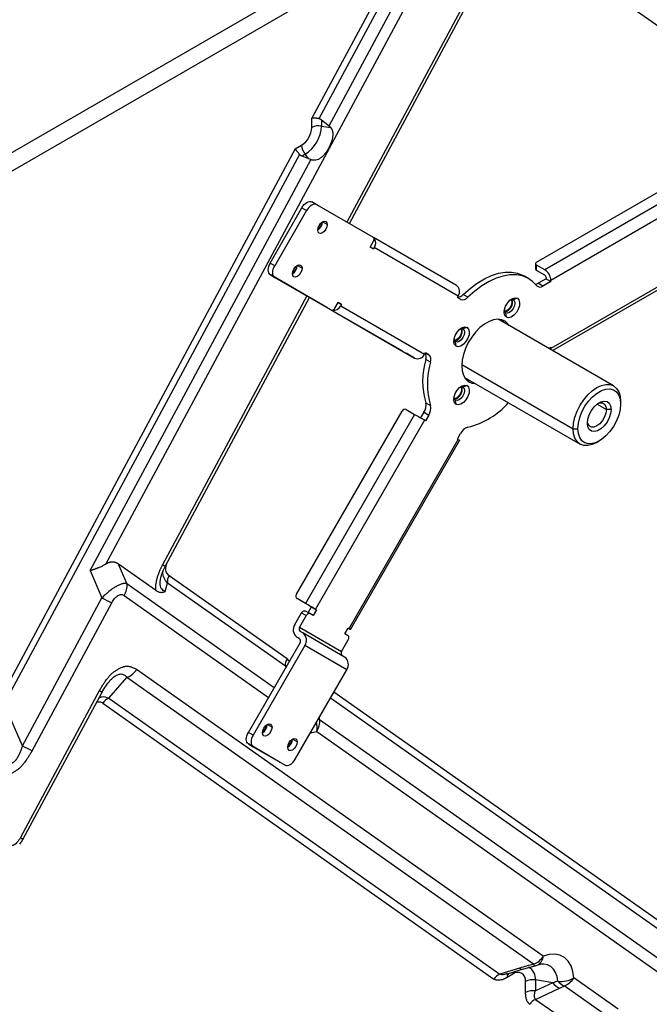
# Model space of a CAD drawing. Header units: millimetres. Extents: x 0 to 1118, y 0 to 864.
# Tile 198 of 256: x 924 to 943, y 670 to 700. Entities that reach past the tile are written whole.
import ezdxf

# ---------------------------------------------------------------- set-up
doc = ezdxf.new("R2010")
doc.units = ezdxf.units.MM

msp = doc.modelspace()

# ---------------------------------------------------------------- linework, layer by layer
at = {"color": 7, "linetype": 'Continuous', "lineweight": 25}
for p, q in [((926.6542, 683.4778), (937.5472, 703.7381)), ((933.3004, 696.5241), (937.2578, 703.8839)), ((910.434, 687.9881), (935.7596, 702.6083)), ((933.9058, 693.6166), (938.4586, 702.0837)), ((935.5746, 701.9459), (910.8063, 687.6474)), ((935.5746, 701.9459), (932.7836, 696.7552)), ((935.7482, 701.8585), (932.9958, 696.7395)), ((932.7836, 696.4765), (932.7836, 696.7552)), ((933.0734, 696.701), (933.3004, 696.5241)), ((933.0734, 696.701), (933.0734, 696.5214)), ((933.0734, 696.5214), (933.3489, 696.4787)), ((939.4822, 692.4639), (946.129, 696.301)), ((946.5179, 696.1582), (939.7297, 692.2394)), ((932.2946, 695.8457), (923.4506, 679.3978)), ((932.2946, 695.8457), (932.4818, 695.9538)), ((939.9065, 691.9332), (946.6947, 695.852)), ((932.4235, 695.6752), (923.6242, 679.3103)), ((926.1813, 683.2839), (932.7596, 695.5182)), ((932.5879, 695.6805), (932.4962, 695.6275)), ((932.699, 695.5423), (932.4962, 695.6275)), ((932.699, 695.5423), (932.5879, 695.6805)), ((948.4624, 694.8311), (939.9065, 689.8919)), ((939.9546, 689.8351), (948.4107, 694.7167)), ((931.5409, 692.4417), (932.4909, 694.0872)), ((932.4909, 694.0872), (932.6324, 694.0055)), ((932.9324, 694.1787), (932.7909, 694.2604)), ((934.6223, 693.2028), (932.9324, 694.1787)), ((932.6324, 694.0055), (931.6824, 692.3601)), ((933.2447, 693.5843), (933.1032, 693.6659)), ((937.0955, 691.7746), (934.6235, 693.2021)), ((934.5223, 692.9142), (934.6223, 693.0874)), ((934.6223, 692.8564), (934.5223, 692.9142)), ((934.6473, 692.8997), (934.6223, 692.8564)), ((937.1473, 691.456), (934.6473, 692.8997)), ((931.6824, 692.3601), (931.5409, 692.4417)), ((932.4947, 692.2853), (932.3532, 692.3669)), ((939.4529, 692.4231), (939.4529, 692.2598)), ((939.4822, 692.219), (939.4822, 692.3823)), ((939.7297, 692.2394), (939.4822, 692.3823)), ((931.5409, 692.0953), (931.6824, 692.0137)), ((933.2308, 691.1194), (931.5409, 692.0953)), ((931.6824, 692.0137), (933.3723, 691.0378)), ((939.2472, 691.9755), (939.1057, 692.0572)), ((939.7297, 692.0761), (939.4822, 692.219)), ((939.765, 692.0149), (939.765, 691.974)), ((939.765, 691.974), (939.5277, 691.837)), ((939.6691, 691.7554), (939.5277, 691.837)), ((939.9065, 691.8924), (939.6691, 691.7554)), ((939.765, 691.974), (939.9065, 691.8924)), ((939.9065, 691.8924), (939.9065, 691.9332)), ((928.4253, 683.4239), (932.7213, 691.4136)), ((937.1223, 691.4127), (937.1473, 691.456)), ((937.2195, 691.3566), (937.1223, 691.4127)), ((937.4368, 691.4229), (937.2954, 691.5045)), ((933.0614, 691.2172), (933.0614, 691.2172)), ((935.4773, 689.8221), (933.0773, 691.208)), ((933.098, 691.1961), (933.3455, 691.0532)), ((933.3723, 691.0378), (933.2308, 691.1194)), ((933.4723, 691.0955), (933.5723, 691.2687)), ((933.5723, 691.2687), (933.6723, 691.211)), ((933.6723, 691.211), (933.5723, 691.2687)), ((933.6723, 691.211), (933.6473, 691.1677)), ((933.6473, 691.1677), (936.1473, 689.724)), ((938.9098, 691.3909), (938.7891, 691.3451)), ((933.3455, 691.0532), (935.8455, 689.6095)), ((938.5848, 690.828), (938.5641, 690.9554)), ((938.3355, 690.7689), (938.3558, 690.7581)), ((941.7782, 688.7824), (938.3558, 690.7581)), ((937.4098, 690.525), (937.2891, 690.4792)), ((937.0848, 689.962), (937.0641, 690.0895)), ((935.8455, 689.6095), (935.598, 689.7524)), ((936.1473, 689.724), (936.1723, 689.7673)), ((936.1723, 689.7673), (936.2695, 689.7111)), ((939.846, 689.8978), (939.9065, 689.9327)), ((939.9047, 689.864), (939.9065, 689.8919)), ((939.9065, 689.9327), (939.9065, 689.8919)), ((936.3207, 689.4898), (936.1793, 689.5714)), ((937.4098, 688.7928), (937.2891, 688.747)), ((937.3559, 689.026), (940.7783, 687.0503)), ((936.1793, 688.277), (936.3207, 688.1953)), ((937.0848, 688.2299), (937.0641, 688.3573)), ((941.9854, 688.3245), (941.9854, 688.2429)), ((932.3273, 682.5762), (935.4773, 688.0322)), ((935.8455, 687.9351), (932.5955, 682.3059)), ((935.598, 688.078), (935.8455, 687.9351)), ((936.0309, 687.8281), (936.1281, 687.9965)), ((936.1281, 687.9965), (936.2695, 687.9149)), ((936.2695, 687.9149), (936.1723, 687.7464)), ((941.7025, 688.0796), (941.5611, 688.0796)), ((936.1473, 687.7609), (932.8973, 682.1317)), ((936.1723, 687.7464), (936.1473, 687.7609)), ((937.1223, 687.1978), (937.2195, 687.3663)), ((940.5711, 687.5081), (940.7126, 687.5081)), ((933.8973, 681.5542), (937.1473, 687.1834)), ((933.937, 681.5313), (937.187, 687.1604)), ((937.1473, 687.1834), (937.1223, 687.1978)), ((941.2784, 687.0999), (941.3491, 687.1407)), ((926.1813, 683.2839), (926.5348, 682.4697)), ((928.1288, 682.6981), (927.028, 683.4745)), ((927.278, 682.8987), (927.028, 683.4745)), ((928.297, 683.1057), (928.3046, 683.1367)), ((928.4207, 682.6578), (928.4856, 682.9122)), ((931.9977, 680.4354), (928.4856, 682.9122)), ((932.047, 680.6515), (928.535, 683.1283)), ((924.1656, 678.0634), (926.5348, 682.4697)), ((924.4549, 677.9177), (926.8242, 682.324)), ((932.5955, 682.3059), (932.348, 682.4488)), ((932.448, 682.3911), (932.348, 682.4488)), ((932.448, 682.3911), (932.6955, 682.2482)), ((932.2808, 681.6793), (932.4808, 682.0257)), ((932.4808, 682.0257), (932.6223, 681.9441)), ((932.7223, 682.0018), (932.5808, 682.0835)), ((932.6809, 682.0257), (932.7808, 682.1989)), ((932.7808, 682.1989), (932.7558, 682.2133)), ((932.7808, 682.1989), (932.9223, 682.1173)), ((932.9223, 682.1173), (932.8223, 681.9441)), ((932.8973, 682.1317), (932.9223, 682.1173)), ((932.6223, 681.9441), (932.4223, 681.5977)), ((932.8223, 681.9441), (932.7223, 682.0018)), ((932.4223, 681.5977), (933.6723, 680.8758)), ((932.5137, 681.4294), (932.443, 681.4702)), ((933.7723, 681.3955), (933.8723, 681.5687)), ((933.8723, 681.5687), (933.8973, 681.5542)), ((932.343, 681.297), (932.4137, 681.2562)), ((932.4148, 681.2556), (932.343, 681.297)), ((933.7637, 680.7076), (932.5137, 681.4294)), ((933.6723, 680.8758), (933.8723, 681.2222)), ((933.8723, 681.3377), (933.7723, 681.3955)), ((930.8965, 678.465), (932.4344, 681.1288)), ((932.5758, 681.0472), (931.0379, 678.3834)), ((933.8258, 680.3253), (932.5758, 681.0472)), ((939.6801, 671.7993), (927.5673, 680.3413)), ((932.2879, 677.6616), (933.8258, 680.3253)), ((926.7298, 679.9525), (926.7541, 679.9828)), ((926.7365, 679.4789), (927.278, 680.1007)), ((939.3908, 671.5586), (927.278, 680.1007)), ((926.4526, 679.6978), (924.1033, 675.3287)), ((924.1902, 675.296), (926.5394, 679.6651)), ((926.7365, 679.4789), (938.3863, 671.2633)), ((924.1656, 678.0634), (923.6242, 679.3103)), ((926.5629, 679.3345), (938.2127, 671.119)), ((933.0168, 678.8516), (944.4117, 670.8159)), ((931.6001, 678.6165), (931.4587, 678.6981)), ((931.0379, 678.3834), (930.8965, 678.465)), ((932.3501, 678.1834), (932.2087, 678.265)), ((932.9346, 678.4914), (944.3295, 670.4557)), ((930.8965, 678.1186), (931.0379, 678.037)), ((931.8465, 677.57), (930.8965, 678.1186)), ((931.0379, 678.037), (931.9879, 677.4884)), ((931.9879, 677.4884), (931.8465, 677.57)), ((939.0579, 671.4128), (939.4405, 671.5166)), ((939.4382, 671.5161), (939.44, 671.5164)), ((938.9724, 671.4451), (938.3863, 671.2633)), ((938.6111, 671.2816), (938.5866, 671.2727)), ((938.5885, 671.2672), (939.0563, 671.4123)), ((938.7751, 671.2651), (938.6067, 671.1679)), ((939.1556, 670.7182), (939.1556, 671.0453)), ((939.969, 671.0092), (939.4454, 671.0901)), ((939.4454, 671.0901), (939.4454, 670.7631)), ((939.969, 671.0092), (939.4454, 670.7631)), ((941.6275, 669.9813), (940.3052, 670.9138)), ((941.9169, 670.2219), (940.5945, 671.1544)), ((939.4542, 670.5103), (940.1626, 670.8432)), ((939.4542, 670.5103), (939.9919, 670.1311))]:
    msp.add_line(p, q, dxfattribs=at)
at = {"color": 8, "linetype": 'Continuous', "lineweight": 25}
for p, q in [((939.0238, 702.375), (947.2763, 696.5552)), ((938.3718, 702.1164), (933.8262, 693.6626)), ((932.6417, 691.4596), (928.3384, 683.4566)), ((933.098, 691.1961), (933.098, 691.1961)), ((936.2695, 689.7111), (936.1723, 689.7673)), ((937.2556, 689.4221), (940.5711, 687.5081)), ((941.2842, 688.2395), (941.5611, 688.0796)), ((927.278, 682.8987), (931.6686, 679.8024)), ((927.1957, 682.5385), (931.497, 679.5052)), ((931.9977, 680.4354), (932.0078, 680.39)), ((931.9977, 680.4354), (932.0186, 680.4086)), ((944.2332, 671.8068), (933.342, 679.4874)), ((944.2826, 672.023), (933.445, 679.6657)), ((933.0168, 678.8516), (933.0159, 678.9225))]:
    msp.add_line(p, q, dxfattribs=at)
at = {"color": 7, "linetype": 'Continuous', "lineweight": 25, "flags": 128}
for points in [[(932.4909, 694.0872), (932.5231, 694.1362), (932.5598, 694.18), (932.5996, 694.2169), (932.6409, 694.2455), (932.6823, 694.2647), (932.7221, 694.2737), (932.7588, 694.2723), (932.7909, 694.2604)], [(932.9324, 694.1787), (932.9002, 694.1906), (932.8635, 694.1921), (932.8237, 694.1831), (932.7824, 694.1639), (932.741, 694.1353), (932.7012, 694.0984), (932.6645, 694.0546), (932.6324, 694.0055)], [(932.9618, 693.421), (932.9726, 693.4897), (933.0032, 693.5604), (933.0491, 693.6223), (933.1032, 693.666), (933.1573, 693.6848), (933.2032, 693.6759), (933.2339, 693.6406), (933.2447, 693.5843)], [(933.2447, 693.5843), (933.2339, 693.5156), (933.2032, 693.4449), (933.1573, 693.383), (933.1032, 693.3394), (933.0491, 693.3205), (933.0032, 693.3295), (932.9726, 693.3647), (932.9618, 693.421)], [(934.6223, 693.0874), (934.6311, 693.1048), (934.6376, 693.1227), (934.6416, 693.1403), (934.643, 693.1571), (934.6416, 693.1722), (934.6376, 693.1852), (934.6311, 693.1955), (934.6223, 693.2028)], [(931.5409, 692.4417), (931.5146, 692.3894), (931.495, 692.3357), (931.4829, 692.2828), (931.4788, 692.2326), (931.4829, 692.1872), (931.495, 692.1482), (931.5146, 692.1172), (931.5409, 692.0953)], [(931.6824, 692.0137), (931.656, 692.0355), (931.6364, 692.0666), (931.6243, 692.1056), (931.6202, 692.151), (931.6243, 692.2011), (931.6364, 692.2541), (931.656, 692.3077), (931.6824, 692.3601)], [(932.2118, 692.122), (932.2226, 692.1907), (932.2532, 692.2614), (932.2991, 692.3233), (932.3532, 692.3669), (932.4073, 692.3857), (932.4532, 692.3768), (932.4839, 692.3415), (932.4947, 692.2853)], [(932.4947, 692.2853), (932.4839, 692.2166), (932.4532, 692.1459), (932.4073, 692.084), (932.3532, 692.0403), (932.2991, 692.0215), (932.2532, 692.0304), (932.2226, 692.0657), (932.2118, 692.122)], [(937.2954, 691.5045), (937.5014, 691.6873), (937.7125, 691.8439), (937.9258, 691.9722), (938.138, 692.0701), (938.3461, 692.1364), (938.5471, 692.1699), (938.7381, 692.1703), (938.9161, 692.1375), (939.0788, 692.0721), (939.1057, 692.0572)], [(939.49, 691.7657), (939.365, 691.8932), (939.2202, 691.9904), (939.0576, 692.0559), (938.8795, 692.0887), (938.6886, 692.0883), (938.4876, 692.0547), (938.2794, 691.9885), (938.0672, 691.8905), (937.854, 691.7623), (937.6428, 691.6057), (937.4368, 691.4229)], [(938.5848, 690.828), (938.539, 690.8771), (938.5183, 690.9541), (938.5253, 691.05), (938.559, 691.153), (938.6155, 691.2507), (938.6878, 691.3314), (938.7673, 691.3854), (938.8444, 691.406), (938.9098, 691.3909)], [(933.098, 691.1961), (933.0852, 691.2035), (933.0748, 691.2095), (933.0671, 691.2139), (933.0626, 691.2165), (933.0614, 691.2172), (933.0635, 691.216), (933.0689, 691.2129), (933.0773, 691.208)], [(938.721, 691.3523), (938.7365, 691.329), (938.7473, 691.2727), (938.7365, 691.204), (938.7058, 691.1333), (938.66, 691.0714), (938.6058, 691.0278), (938.5517, 691.009), (938.5238, 691.0107)], [(938.7891, 691.3451), (938.8235, 691.3054), (938.8357, 691.2421), (938.8235, 691.1648), (938.7891, 691.0853), (938.7374, 691.0157), (938.6766, 690.9665), (938.6157, 690.9454), (938.5641, 690.9554)], [(938.9098, 691.3909), (938.9555, 691.3418), (938.9762, 691.2647), (938.9692, 691.1689), (938.9355, 691.0659), (938.8791, 690.9682), (938.8067, 690.8874), (938.7272, 690.8335), (938.6501, 690.8129), (938.5848, 690.828)], [(938.7086, 691.3487), (938.7374, 691.3551), (938.7891, 691.3451)], [(933.3723, 691.0378), (933.383, 691.0338), (933.3952, 691.0333), (933.4085, 691.0363), (933.4223, 691.0427), (933.4361, 691.0523), (933.4493, 691.0646), (933.4616, 691.0792), (933.4723, 691.0955)], [(938.5641, 690.9554), (938.5296, 690.9951), (938.5207, 691.0233)], [(937.0848, 689.962), (937.039, 690.0111), (937.0183, 690.0882), (937.0253, 690.184), (937.059, 690.287), (937.1155, 690.3848), (937.1878, 690.4655), (937.2673, 690.5194), (937.3444, 690.5401), (937.4098, 690.525)], [(938.6573, 690.584), (938.6285, 690.6262), (938.546, 690.7048), (938.4447, 690.7529), (938.3282, 690.7689), (938.2005, 690.7523), (938.0658, 690.7037), (937.9288, 690.6246), (937.7941, 690.5177), (937.6663, 690.3868), (937.5498, 690.2363), (937.4486, 690.0713), (937.366, 689.8973), (937.3049, 689.7204), (937.2674, 689.5466), (937.2548, 689.3818)], [(938.5159, 690.6657), (938.4871, 690.7078), (938.4467, 690.7523)], [(937.221, 690.4864), (937.2365, 690.4631), (937.2473, 690.4068), (937.2365, 690.3381), (937.2058, 690.2674), (937.16, 690.2055), (937.1058, 690.1618), (937.0517, 690.143), (937.0238, 690.1448)], [(937.2891, 690.4792), (937.3235, 690.4395), (937.3357, 690.3762), (937.3235, 690.2989), (937.2891, 690.2194), (937.2374, 690.1497), (937.1766, 690.1006), (937.1157, 690.0794), (937.0641, 690.0895)], [(937.4098, 690.525), (937.4555, 690.4759), (937.4762, 690.3988), (937.4692, 690.303), (937.4355, 690.2), (937.3791, 690.1022), (937.3067, 690.0215), (937.2272, 689.9676), (937.1501, 689.9469), (937.0848, 689.962)], [(937.2086, 690.4828), (937.2374, 690.4892), (937.2891, 690.4792)], [(937.0641, 690.0895), (937.0296, 690.1292), (937.0207, 690.1573)], [(935.4773, 689.8221), (935.4884, 689.8157), (935.5018, 689.8079), (935.517, 689.7992), (935.5334, 689.7897), (935.5503, 689.7799), (935.5671, 689.7702), (935.5832, 689.7609), (935.598, 689.7524)], [(937.2548, 689.3818), (937.2674, 689.2315), (937.3049, 689.101), (937.366, 688.9946), (937.4486, 688.916), (937.5498, 688.8679), (937.6574, 688.8519)], [(937.0848, 688.2299), (937.039, 688.279), (937.0183, 688.3561), (937.0253, 688.4519), (937.059, 688.5549), (937.1155, 688.6527), (937.1878, 688.7334), (937.2673, 688.7873), (937.3444, 688.8079), (937.4098, 688.7928)], [(937.4098, 688.7928), (937.4555, 688.7438), (937.4762, 688.6667), (937.4692, 688.5708), (937.4355, 688.4678), (937.3791, 688.3701), (937.3067, 688.2894), (937.2272, 688.2354), (937.1501, 688.2148), (937.0848, 688.2299)], [(937.3559, 689.026), (937.3558, 689.026), (937.3364, 689.0382)], [(937.4064, 688.9502), (937.4084, 688.9496), (937.516, 688.9336)], [(940.5711, 687.5081), (940.5847, 687.6753), (940.625, 687.8517), (940.6903, 688.0306), (940.7782, 688.2051), (940.8854, 688.3685), (941.0076, 688.5145), (941.1403, 688.6375), (941.2782, 688.7329), (941.4162, 688.7968), (941.5488, 688.8269), (941.6711, 688.822), (941.7782, 688.7824), (941.8662, 688.7094), (941.9315, 688.6059), (941.9718, 688.476), (941.9854, 688.3245)], [(937.221, 688.7543), (937.2365, 688.7309), (937.2473, 688.6746), (937.2365, 688.6059), (937.2058, 688.5353), (937.16, 688.4734), (937.1058, 688.4297), (937.0517, 688.4109), (937.0238, 688.4126)], [(937.2891, 688.747), (937.3235, 688.7073), (937.3357, 688.644), (937.3235, 688.5667), (937.2891, 688.4872), (937.2374, 688.4176), (937.1766, 688.3685), (937.1157, 688.3473), (937.0641, 688.3573)], [(937.2086, 688.7506), (937.2374, 688.7571), (937.2891, 688.747)], [(940.7126, 687.5081), (940.7265, 687.669), (940.7676, 687.8388), (940.8341, 688.0103), (940.9231, 688.1758), (941.0308, 688.3283), (941.1523, 688.4609), (941.2824, 688.568), (941.4155, 688.6448), (941.5456, 688.688), (941.6672, 688.6956), (941.7748, 688.6675), (941.8638, 688.6047), (941.9303, 688.51), (941.9714, 688.3877), (941.9854, 688.2429)], [(937.0641, 688.3573), (937.0296, 688.397), (937.0207, 688.4252)], [(941.9854, 688.2429), (941.9714, 688.0821), (941.9303, 687.9122), (941.8638, 687.7408), (941.7748, 687.5752), (941.6672, 687.4228), (941.5456, 687.2901), (941.4155, 687.1831), (941.2824, 687.1063), (941.1523, 687.0631), (941.0308, 687.0554), (940.9231, 687.0836), (940.8341, 687.1463), (940.7676, 687.241), (940.7265, 687.3634), (940.7126, 687.5081)], [(940.9954, 687.6714), (941.0097, 687.7947), (941.0515, 687.9245), (941.1174, 688.0504), (941.2021, 688.1621), (941.2986, 688.2506), (941.3993, 688.3087), (941.4958, 688.3317), (941.5805, 688.3177), (941.6464, 688.2679), (941.6882, 688.1864), (941.7025, 688.0796)], [(941.3116, 688.2599), (941.3656, 688.2774), (941.4445, 688.2765), (941.5071, 688.2404), (941.5472, 688.1726), (941.5611, 688.0796)], [(935.8455, 687.9351), (935.8824, 687.9138), (935.9227, 687.8906), (935.9648, 687.8662), (936.0071, 687.8418), (936.048, 687.8182), (936.086, 687.7963), (936.1195, 687.7769), (936.1473, 687.7609)], [(941.7025, 688.0796), (941.6882, 687.9563), (941.6464, 687.8265), (941.5805, 687.7006), (941.4958, 687.5889), (941.3993, 687.5004), (941.2986, 687.4424), (941.2021, 687.4194), (941.1174, 687.4333), (941.0515, 687.4831), (941.0097, 687.5647), (940.9954, 687.6714)], [(941.5611, 688.0796), (941.5472, 687.9707), (941.5071, 687.8565), (941.4445, 687.7481), (941.3656, 687.6562), (941.2782, 687.5897), (941.1908, 687.5552), (941.112, 687.5561), (941.0494, 687.5923), (941.0092, 687.6601), (940.9974, 687.7157)], [(941.2784, 687.0999), (941.2782, 687.0998), (941.1403, 687.0358), (941.0076, 687.0057), (940.8854, 687.0106), (940.7782, 687.0503), (940.6903, 687.1233), (940.625, 687.2267), (940.5847, 687.3567), (940.5711, 687.5081)], [(937.1473, 687.1834), (937.1683, 687.1713), (937.1816, 687.1635), (937.1869, 687.1605), (937.187, 687.1604)], [(932.4808, 682.0257), (932.4916, 682.0421), (932.5038, 682.0567), (932.5171, 682.069), (932.5308, 682.0785), (932.5446, 682.0849), (932.5579, 682.0879), (932.5701, 682.0874), (932.5808, 682.0835)], [(932.8973, 682.1317), (932.8695, 682.1477), (932.836, 682.1671), (932.798, 682.189), (932.7571, 682.2126), (932.7148, 682.2371), (932.6727, 682.2614), (932.6324, 682.2846), (932.5955, 682.3059)], [(932.6955, 682.2482), (932.7029, 682.2439), (932.7109, 682.2393), (932.7193, 682.2344), (932.7278, 682.2295), (932.736, 682.2248), (932.7436, 682.2204), (932.7503, 682.2166), (932.7558, 682.2133)], [(932.7223, 682.0018), (932.7116, 682.0058), (932.6993, 682.0063), (932.6861, 682.0033), (932.6723, 681.9969), (932.6585, 681.9873), (932.6452, 681.975), (932.633, 681.9604), (932.6223, 681.9441)], [(933.8723, 681.5686), (933.8776, 681.5656), (933.9036, 681.5505), (933.9226, 681.5396), (933.9339, 681.5331), (933.9369, 681.5313), (933.9316, 681.5344), (933.9183, 681.5421), (933.8973, 681.5542)], [(933.8723, 681.2222), (933.8811, 681.2397), (933.8876, 681.2576), (933.8916, 681.2752), (933.893, 681.2919), (933.8916, 681.3071), (933.8876, 681.3201), (933.8811, 681.3304), (933.8723, 681.3377)], [(926.5348, 679.6717), (926.539, 679.667), (926.539, 679.6647), (926.5347, 679.6646), (926.5262, 679.6668), (926.5136, 679.6713), (926.497, 679.678), (926.4766, 679.6869), (926.4526, 679.6978)], [(931.3173, 678.4532), (931.328, 678.5219), (931.3587, 678.5926), (931.4046, 678.6545), (931.4587, 678.6982), (931.5128, 678.717), (931.5587, 678.708), (931.5893, 678.6728), (931.6001, 678.6165)], [(931.6001, 678.6165), (931.5893, 678.5478), (931.5587, 678.4771), (931.5128, 678.4152), (931.4587, 678.3715), (931.4046, 678.3527), (931.3587, 678.3616), (931.328, 678.3969), (931.3173, 678.4532)], [(930.8965, 678.1186), (930.8701, 678.1405), (930.8505, 678.1715), (930.8384, 678.2105), (930.8343, 678.256), (930.8384, 678.3061), (930.8505, 678.359), (930.8701, 678.4127), (930.8965, 678.465)], [(931.0379, 678.3834), (931.0115, 678.3311), (930.9919, 678.2774), (930.9798, 678.2245), (930.9758, 678.1743), (930.9798, 678.1289), (930.9919, 678.0899), (931.0115, 678.0589), (931.0379, 678.037)], [(932.0673, 678.0201), (932.078, 678.0888), (932.1087, 678.1595), (932.1546, 678.2214), (932.2087, 678.265), (932.2628, 678.2839), (932.3087, 678.2749), (932.3393, 678.2397), (932.3501, 678.1834)], [(932.3501, 678.1834), (932.3393, 678.1147), (932.3087, 678.044), (932.2628, 677.9821), (932.2087, 677.9384), (932.1546, 677.9196), (932.1087, 677.9285), (932.078, 677.9638), (932.0673, 678.0201)], [(931.9879, 677.4884), (932.02, 677.4765), (932.0567, 677.475), (932.0965, 677.484), (932.1379, 677.5032), (932.1793, 677.5318), (932.2191, 677.5687), (932.2558, 677.6125), (932.2879, 677.6616)], [(940.5945, 671.1544), (940.566, 671.3474), (940.508, 671.5152), (940.4223, 671.6532), (940.3111, 671.7578), (940.1774, 671.826), (940.0248, 671.856), (939.8576, 671.847), (939.6801, 671.7993)]]:
    msp.add_lwpolyline(points, dxfattribs=at)
at = {"color": 8, "linetype": 'Continuous', "lineweight": 25, "flags": 128}
for points in [[(933.0168, 678.8516), (932.9996, 678.8708), (932.991, 678.8794)], [(932.749, 678.4602), (932.788, 678.4629), (932.9346, 678.4914)], [(939.3908, 671.5586), (939.3997, 671.5454), (939.4082, 671.5346), (939.4163, 671.5262), (939.424, 671.5203), (939.4311, 671.5169), (939.4376, 671.516), (939.4382, 671.5161)], [(940.1124, 671.0542), (940.0917, 671.1942), (940.0496, 671.3159), (939.9874, 671.4161), (939.9067, 671.4919), (939.8098, 671.5414), (939.6991, 671.5631), (939.598, 671.5596)]]:
    msp.add_lwpolyline(points, dxfattribs=at)
at = {"color": 7, "linetype": 'Continuous', "lineweight": 25}
for centre, radius, start, end in [((932.1284, 696.5064), 0.6559, 302.60548, 357.39452), ((932.0193, 696.5693), 1.0552, 302.60548, 357.39452), ((932.9952, 696.0675), 0.4605, 80.2289, 117.35717), ((932.9418, 695.975), 0.4605, 182.63929, 219.77207), ((932.7962, 693.6799), 0.3074, 302.60548, 357.39452), ((934.4462, 693.0352), 0.2424, 326.0279, 37.43572), ((932.0462, 692.3809), 0.3074, 302.60548, 357.39452), ((939.4977, 692.4231), 0.0437, 110.78342, 249.21658), ((939.503, 692.2648), 0.0503, 185.6948, 245.62534), ((939.5227, 691.9158), 0.3842, 2.60548, 57.39452), ((939.6883, 692.0114), 0.0768, 2.60548, 57.39452), ((936.9588, 691.5889), 0.2306, 324.81491, 53.64876), ((939.4193, 692.0168), 0.2099, 279.08899, 301.08447), ((939.5853, 691.8599), 0.134, 224.66879, 308.73244), ((937.1139, 691.6681), 0.2443, 273.52856, 317.97723), ((937.2821, 691.5406), 0.1944, 251.21949, 322.72698), ((933.4253, 691.2817), 0.2495, 263.70253, 332.81222), ((938.48, 691.2637), 0.2833, 281.07695, 18.92842), ((936.98, 690.3978), 0.2833, 281.07695, 18.92842), ((935.938, 689.8208), 0.2306, 246.35693, 335.1837), ((935.9468, 689.6468), 0.2444, 342.02312, 26.46429), ((936.1414, 689.5649), 0.1944, 337.27409, 48.76943), ((938.415, 688.9242), 2.3275, 163.85411, 196.14589), ((938.5564, 688.8425), 2.3275, 163.85411, 196.14589), ((936.98, 688.6657), 0.2833, 281.07695, 18.92842), ((935.825, 688.1967), 0.3632, 326.55183, 12.75956), ((935.9664, 688.1151), 0.3632, 326.55183, 12.75956), ((936.8363, 689.8999), 2.4246, 284.33818, 318.17178), ((935.561, 687.9935), 0.0922, 66.35693, 155.1837), ((937.5444, 687.2039), 0.3632, 107.23648, 153.4497), ((928.8107, 682.9516), 0.3275, 147.3575, 186.92259), ((926.7361, 682.8329), 0.5458, 327.3575, 6.92259), ((929.6945, 688.3842), 6.7056, 241.88787, 244.65614), ((932.4027, 682.5231), 0.0922, 144.81491, 233.64876), ((932.507, 681.5199), 0.2767, 144.81491, 233.64876), ((932.4976, 681.5445), 0.0922, 144.81491, 233.64876), ((932.359, 681.1819), 0.0922, 324.81491, 53.64876), ((932.3497, 681.2066), 0.2767, 324.81491, 53.64876), ((933.7476, 680.8227), 0.0922, 144.81491, 233.64876), ((932.3228, 680.4749), 0.3275, 147.3575, 186.92259), ((933.5997, 680.4847), 0.2767, 324.81491, 53.64876), ((927.0748, 680.6392), 0.5756, 290.66869, 328.83193), ((926.8584, 679.1557), 0.3454, 110.66869, 148.83193), ((932.475, 678.7858), 0.5458, 327.3575, 6.92259), ((931.1516, 678.7121), 0.3074, 302.60548, 357.39452), ((931.9016, 678.279), 0.3074, 302.60548, 357.39452), ((927.3253, 683.978), 6.7056, 241.88787, 244.65614), ((939.1876, 672.0972), 0.5756, 290.66869, 328.83193), ((939.3266, 672.0034), 0.5, 283.11374, 290.25582), ((938.5082, 670.9402), 0.3454, 110.66869, 148.83193), ((938.9236, 671.083), 0.235, 350.78596, 129.20329), ((939.3672, 670.6363), 0.4605, 80.2289, 117.35719), ((940.4047, 671.3216), 0.5362, 215.6463, 243.15973), ((940.2122, 671.7836), 0.7362, 262.20966, 301.28568), ((940.5037, 671.3891), 0.5151, 220.55383, 247.32589), ((940.102, 671.4523), 0.5756, 290.66889, 328.83186), ((939.3672, 670.3092), 0.4605, 80.2289, 117.35717), ((939.5761, 670.1872), 0.3454, 110.66869, 148.83193)]:
    msp.add_arc(centre, radius, start, end, dxfattribs=at)
at = {"color": 8, "linetype": 'Continuous', "lineweight": 25}
for centre, radius, start, end in [((932.8166, 693.6681), 0.2693, 302.92059, 357.37534), ((932.0666, 692.369), 0.2693, 302.92059, 357.37534), ((928.4483, 683.6168), 0.1942, 235.55398, 263.18529), ((931.172, 678.7002), 0.2693, 302.92059, 357.37534), ((932.293, 678.6058), 0.6517, 349.89272, 14.13872), ((931.922, 678.2671), 0.2693, 302.92059, 357.37534), ((924.2132, 675.4889), 0.1942, 235.55398, 263.18529), ((939.3749, 671.8132), 0.3055, 294.10098, 357.38974), ((939.0683, 671.1361), 0.3799, 353.05939, 62.45647), ((938.7799, 671.1774), 0.1734, 142.00378, 183.16048), ((938.9944, 671.2683), 0.2194, 164.31663, 180.84133), ((939.0427, 671.5018), 0.0903, 218.89916, 279.66884)]:
    msp.add_arc(centre, radius, start, end, dxfattribs=at)
at = {"color": 7, "linetype": 'Continuous', "lineweight": 25}
for points, knots in [([(932.9958, 696.7395), (932.9906, 696.7406), (932.9802, 696.7428), (932.9644, 696.7459), (932.9482, 696.7487), (932.9318, 696.7513), (932.915, 696.7535), (932.8981, 696.7554), (932.8782, 696.7571), (932.8549, 696.7584), (932.8309, 696.7586), (932.8064, 696.7578), (932.792, 696.7562), (932.7836, 696.7552)], [0, 0, 0, 0, 0.0639928, 0.1301588, 0.1985078, 0.2690485, 0.341789, 0.4167366, 0.4938979, 0.6129197, 0.7458056, 0.8518079, 1, 1, 1, 1]), ([(933.0734, 696.701), (933.0692, 696.7042), (933.0608, 696.7104), (933.0479, 696.7186), (933.0349, 696.7257), (933.0219, 696.7315), (933.0089, 696.7362), (933.0001, 696.7384), (932.9958, 696.7395)], [0, 0, 0, 0, 0.1823073, 0.3575758, 0.5263431, 0.6892116, 0.8468511, 1, 1, 1, 1]), ([(933.3004, 696.5241), (933.3047, 696.5206), (933.3134, 696.5137), (933.3257, 696.5026), (933.3377, 696.491), (933.3451, 696.4829), (933.3489, 696.4787)], [0, 0, 0, 0, 0.2451903, 0.4932831, 0.7447389, 1, 1, 1, 1]), ([(933.3018, 695.8837), (933.3062, 695.8921), (933.315, 695.9085), (933.3271, 695.933), (933.3382, 695.9565), (933.3482, 695.979), (933.3574, 696.0006), (933.3656, 696.0211), (933.3731, 696.0407), (933.3797, 696.0591), (933.3888, 696.0862), (933.3991, 696.1208), (933.4123, 696.1762), (933.4217, 696.2408), (933.4212, 696.3025), (933.4143, 696.3477), (933.4063, 696.3786), (933.3956, 696.4073), (933.3824, 696.4334), (933.3671, 696.4573), (933.3549, 696.4716), (933.3489, 696.4787)], [0, 0, 0, 0, 0.0429716, 0.08411172, 0.12341923, 0.16089328, 0.19653329, 0.23033897, 0.26231033, 0.29244771, 0.3207518, 0.39446188, 0.46084764, 0.58892629, 0.70624154, 0.76117979, 0.81362932, 0.86353432, 0.91100821, 0.9558431, 1, 1, 1, 1]), ([(932.2946, 695.8457), (932.2966, 695.8418), (932.3003, 695.8344), (932.3064, 695.8237), (932.312, 695.8144), (932.3201, 695.8014), (932.3313, 695.7846), (932.3475, 695.7624), (932.3651, 695.7401), (932.3843, 695.7174), (932.4036, 695.6958), (932.417, 695.6819), (932.4235, 695.6752)], [0, 0, 0, 0, 0.0793334, 0.1483562, 0.2070675, 0.2554668, 0.3887389, 0.507932, 0.6413352, 0.7677797, 0.8873151, 1, 1, 1, 1]), ([(933.3018, 695.8837), (933.2974, 695.8756), (933.2886, 695.8594), (933.2749, 695.8357), (933.2608, 695.8123), (933.2463, 695.7895), (933.2315, 695.7671), (933.2162, 695.7451), (933.2005, 695.7237), (933.1698, 695.6838), (933.1228, 695.6299), (933.0549, 695.5704), (932.9834, 695.5271), (932.9226, 695.5068), (932.8771, 695.5005), (932.8475, 695.4998), (932.818, 695.5025), (932.7885, 695.5083), (932.7693, 695.5149), (932.7596, 695.5182)], [0, 0, 0, 0, 0.0376598, 0.0750134, 0.1120989, 0.1489554, 0.1856226, 0.2221408, 0.258551, 0.2948943, 0.4297631, 0.5551762, 0.6760469, 0.7889538, 0.8318149, 0.8739349, 0.9157254, 0.9576076, 1, 1, 1, 1]), ([(932.4235, 695.6752), (932.4267, 695.6721), (932.4332, 695.6657), (932.4441, 695.657), (932.4557, 695.6487), (932.4684, 695.641), (932.4819, 695.6338), (932.4914, 695.6296), (932.4962, 695.6275)], [0, 0, 0, 0, 0.1541955, 0.3127213, 0.4761048, 0.6448277, 0.8193276, 1, 1, 1, 1]), ([(927.028, 683.4745), (927.0227, 683.478), (927.0124, 683.4851), (926.9964, 683.4946), (926.9802, 683.5031), (926.9639, 683.5106), (926.9474, 683.517), (926.9308, 683.5225), (926.9141, 683.5269), (926.8973, 683.5304), (926.8804, 683.5328), (926.8634, 683.5343), (926.8417, 683.535), (926.815, 683.5337), (926.7831, 683.5289), (926.7509, 683.5209), (926.7187, 683.5098), (926.6864, 683.4958), (926.6648, 683.4838), (926.6541, 683.4778)], [0, 0, 0, 0, 0.05378988, 0.10652515, 0.15823144, 0.2089359, 0.25866735, 0.30745633, 0.35533516, 0.40233808, 0.44850123, 0.49386279, 0.538463, 0.61886394, 0.69746168, 0.77455278, 0.85045149, 0.92548701, 1, 1, 1, 1]), ([(926.1813, 683.2839), (926.1911, 683.2871), (926.2104, 683.2933), (926.2386, 683.3025), (926.2655, 683.3114), (926.2913, 683.3202), (926.3158, 683.3286), (926.339, 683.3368), (926.361, 683.3448), (926.3818, 683.3525), (926.4014, 683.3599), (926.4197, 683.367), (926.4502, 683.379), (926.4909, 683.3959), (926.5398, 683.4178), (926.5829, 683.4388), (926.6207, 683.4586), (926.6434, 683.4716), (926.6542, 683.4778)], [0, 0, 0, 0, 0.05630825, 0.11055058, 0.16272702, 0.21283758, 0.26088229, 0.30686119, 0.35077432, 0.39262173, 0.43240349, 0.47011966, 0.50577035, 0.62163693, 0.72898874, 0.82782955, 0.91816438, 1, 1, 1, 1]), ([(928.3384, 683.4566), (928.3329, 683.4462), (928.3219, 683.4255), (928.306, 683.3944), (928.2908, 683.3636), (928.2763, 683.333), (928.2624, 683.3026), (928.2492, 683.2725), (928.2259, 683.2167), (928.197, 683.1393), (928.1672, 683.041), (928.1453, 682.9481), (928.1336, 682.8728), (928.1284, 682.8149), (928.1267, 682.774), (928.1267, 682.735), (928.1281, 682.7103), (928.1288, 682.6981)], [0, 0, 0, 0, 0.0412005, 0.0819208, 0.12215, 0.1618819, 0.201115, 0.2398516, 0.2780925, 0.4154036, 0.5356494, 0.6544378, 0.7750102, 0.8335182, 0.8905422, 0.9460444, 1, 1, 1, 1]), ([(928.2962, 683.1109), (928.3117, 683.161), (928.3437, 683.2644), (928.3974, 683.3695), (928.4252, 683.4238)], [0, 0, 0, 0, 0.4836844, 1, 1, 1, 1]), ([(927.278, 682.8987), (927.2736, 682.8993), (927.265, 682.9006), (927.2515, 682.9016), (927.2379, 682.9018), (927.2241, 682.9014), (927.2103, 682.9003), (927.1965, 682.8986), (927.1828, 682.8964), (927.1692, 682.8937), (927.1557, 682.8905), (927.1424, 682.887), (927.1053, 682.8762), (927.0415, 682.8518), (926.9464, 682.8012), (926.8458, 682.7375), (926.7653, 682.6773), (926.7055, 682.6288), (926.6676, 682.5967), (926.6259, 682.5593), (926.5809, 682.5167), (926.5506, 682.4858), (926.5348, 682.4697)], [0, 0, 0, 0, 0.0272969, 0.0538903, 0.0797625, 0.1049002, 0.1292936, 0.1529324, 0.1757945, 0.1978603, 0.2191164, 0.2395544, 0.2591694, 0.3872911, 0.5066164, 0.6244961, 0.7509308, 0.7906138, 0.8355479, 0.8855732, 0.9404588, 1, 1, 1, 1]), ([(928.1288, 682.6981), (928.1332, 682.6951), (928.142, 682.689), (928.155, 682.6808), (928.1678, 682.6734), (928.1804, 682.6667), (928.1927, 682.6607), (928.2133, 682.6517), (928.2419, 682.6419), (928.278, 682.6349), (928.3137, 682.6333), (928.349, 682.6367), (928.3849, 682.6445), (928.4084, 682.6532), (928.4207, 682.6578)], [0, 0, 0, 0, 0.0393843, 0.0784916, 0.1173119, 0.1558396, 0.1940737, 0.2320165, 0.3495339, 0.4687458, 0.5931852, 0.7213982, 0.8534223, 1, 1, 1, 1]), ([(926.8242, 682.324), (926.8496, 682.3714), (926.8785, 682.4157), (926.9415, 682.4906), (926.9756, 682.521), (927.0442, 682.5606), (927.0784, 682.5696), (927.1414, 682.5674), (927.1703, 682.5565), (927.1957, 682.5385)], [0, 0, 0, 0, 0.25, 0.25, 0.5, 0.5, 0.75, 0.75, 1, 1, 1, 1]), ([(926.4526, 679.6978), (926.4617, 679.7133), (926.4799, 679.7441), (926.5074, 679.7893), (926.5348, 679.8334), (926.5622, 679.8761), (926.5895, 679.9177), (926.6311, 679.9793), (926.6843, 680.0544), (926.7401, 680.1253), (926.7817, 680.1716), (926.8217, 680.2118), (926.8641, 680.2473), (926.9095, 680.2799), (926.947, 680.3047), (926.9869, 680.3292), (927.0415, 680.3603), (927.1065, 680.3934), (927.1681, 680.4182), (927.2117, 680.4302), (927.2515, 680.4373), (927.3007, 680.4377), (927.3489, 680.4291), (927.39, 680.4187), (927.4284, 680.4067), (927.4722, 680.39), (927.5205, 680.3678), (927.5516, 680.3502), (927.5673, 680.3413)], [0, 0, 0, 0, 0.0296609, 0.0587223, 0.0871947, 0.1150889, 0.1424169, 0.1691911, 0.2380751, 0.2949865, 0.3202987, 0.34456, 0.3941703, 0.4210068, 0.4507859, 0.4818028, 0.5136933, 0.5778317, 0.6331031, 0.6582605, 0.6825869, 0.7311844, 0.785345, 0.8164151, 0.8488634, 0.8982758, 0.9486275, 1, 1, 1, 1]), ([(926.5352, 679.6572), (926.5705, 679.7213), (926.6288, 679.8273), (926.7015, 679.9167), (926.7303, 679.9521)], [0, 0, 0, 0, 0.60490837, 1, 1, 1, 1]), ([(924.4549, 677.9177), (924.4458, 677.9022), (924.4276, 677.8715), (924.4001, 677.8262), (924.3726, 677.7822), (924.3453, 677.7394), (924.318, 677.6978), (924.2764, 677.6362), (924.2232, 677.5611), (924.1674, 677.4902), (924.1259, 677.444), (924.0859, 677.4038), (924.0434, 677.3683), (923.9981, 677.3357), (923.9606, 677.3109), (923.9207, 677.2864), (923.8661, 677.2553), (923.8011, 677.2222), (923.7395, 677.1974), (923.6959, 677.1853), (923.656, 677.1782), (923.6068, 677.1778), (923.5586, 677.1864), (923.5175, 677.1968), (923.4791, 677.2089), (923.4353, 677.2255), (923.387, 677.2477), (923.3559, 677.2653), (923.3402, 677.2742)], [0, 0, 0, 0, 0.0296618, 0.0587252, 0.0872006, 0.115099, 0.142432, 0.1692123, 0.2380918, 0.29498, 0.3202778, 0.3445213, 0.394101, 0.4209274, 0.4507006, 0.4817167, 0.5136093, 0.5777633, 0.6330519, 0.6582204, 0.6825569, 0.7311726, 0.7853455, 0.8164177, 0.848869, 0.8982773, 0.9486271, 1, 1, 1, 1]), ([(924.1656, 678.0634), (924.1623, 678.0535), (924.1556, 678.0338), (924.1454, 678.0043), (924.1349, 677.975), (924.1241, 677.9461), (924.1131, 677.9174), (924.1017, 677.8891), (924.0901, 677.8612), (924.0781, 677.8336), (924.0657, 677.8065), (924.053, 677.7799), (924.0399, 677.7538), (924.0263, 677.7284), (924.0124, 677.7035), (923.9978, 677.6795), (923.987, 677.6614), (923.9777, 677.649), (923.9699, 677.64), (923.9588, 677.6278), (923.944, 677.613), (923.9254, 677.5962), (923.9031, 677.5782), (923.8792, 677.5619), (923.8554, 677.5477), (923.8331, 677.5352), (923.8107, 677.5239), (923.7882, 677.5136), (923.7657, 677.5045), (923.7421, 677.4961), (923.7177, 677.4898), (923.6925, 677.4872), (923.6681, 677.4879), (923.6445, 677.4918), (923.6219, 677.4983), (923.6, 677.5076), (923.578, 677.5188), (923.555, 677.5314), (923.5307, 677.5464), (923.505, 677.5639), (923.4781, 677.5843), (923.4502, 677.6078), (923.4319, 677.6253), (923.4224, 677.6344)], [0, 0, 0, 0, 0.0235531, 0.0469845, 0.0702855, 0.0934494, 0.1164722, 0.1393509, 0.1620781, 0.1846479, 0.2070582, 0.2293113, 0.2514071, 0.2733416, 0.295116, 0.3167379, 0.3382158, 0.3438489, 0.3532999, 0.3665287, 0.3834718, 0.4040534, 0.4281903, 0.455815, 0.4789084, 0.5021365, 0.5255774, 0.5493143, 0.5734281, 0.5979966, 0.6260359, 0.6536174, 0.6807477, 0.7074206, 0.733617, 0.7593257, 0.7853068, 0.8139566, 0.8453594, 0.8795995, 0.916745, 0.9568613, 1, 1, 1, 1]), ([(924.1033, 675.3287), (924.0779, 675.2813), (924.049, 675.237), (923.986, 675.1621), (923.9518, 675.1317), (923.8833, 675.0921), (923.8491, 675.0831), (923.7861, 675.0853), (923.7572, 675.0962), (923.7318, 675.1142)], [0, 0, 0, 0, 0.25, 0.25, 0.5, 0.5, 0.75, 0.75, 1, 1, 1, 1]), ([(924.0853, 675.1354), (924.0996, 675.1536), (924.1408, 675.206), (924.1722, 675.2635), (924.1928, 675.301)], [0, 0, 0, 0, 0.3462819, 1, 1, 1, 1]), ([(939.4997, 671.5343), (939.5143, 671.5393), (939.5522, 671.5524), (939.5786, 671.5561), (939.5947, 671.5583)], [0, 0, 0, 0, 0.386638, 1, 1, 1, 1]), ([(938.6067, 671.1679), (938.5979, 671.163), (938.5805, 671.1533), (938.5548, 671.14), (938.5298, 671.1281), (938.5057, 671.1175), (938.4713, 671.1038), (938.4276, 671.09), (938.3766, 671.0805), (938.3295, 671.0789), (938.2911, 671.084), (938.26, 671.0932), (938.2352, 671.1041), (938.2202, 671.114), (938.2127, 671.119)], [0, 0, 0, 0, 0.0607363, 0.1197425, 0.1770754, 0.2327969, 0.2869744, 0.4161719, 0.5400108, 0.6569758, 0.7728773, 0.849093, 0.9246435, 1, 1, 1, 1]), ([(939.2806, 670.3659), (939.2766, 670.3688), (939.2687, 670.3746), (939.2574, 670.3844), (939.2467, 670.395), (939.2365, 670.4067), (939.2221, 670.4255), (939.2048, 670.4536), (939.1871, 670.4942), (939.1732, 670.5406), (939.1644, 670.5873), (939.1592, 670.6321), (939.1563, 670.6739), (939.1558, 670.7032), (939.1556, 670.7182)], [0, 0, 0, 0, 0.0452298, 0.0905886, 0.1361556, 0.1820092, 0.228226, 0.3446716, 0.4622266, 0.58597, 0.7152754, 0.8061529, 0.9009868, 1, 1, 1, 1]), ([(939.4542, 670.5103), (939.4425, 670.5214), (939.434, 670.5361), (939.4229, 670.5711), (939.4203, 670.5913), (939.4199, 670.6574), (939.4295, 670.7088), (939.4454, 670.7631)], [0, 0, 0, 0, 0.25, 0.25, 0.5, 0.5, 1, 1, 1, 1])]:
    msp.add_open_spline(points, degree=3, knots=knots, dxfattribs=at)
for points in [[(932.7596, 695.5182), (932.7392, 695.5258), (932.719, 695.5339), (932.699, 695.5423)], [(939.3908, 671.5586), (939.2531, 671.5265), (939.1141, 671.489), (938.9724, 671.4451)], [(940.1124, 671.0542), (940.0657, 671.0383), (940.0178, 671.0233), (939.969, 671.0092)], [(940.1626, 670.8432), (940.2115, 670.8662), (940.259, 670.8897), (940.3052, 670.9138)]]:
    msp.add_open_spline(points, degree=3, dxfattribs=at)
at = {"color": 8, "linetype": 'Continuous', "lineweight": 25}
for points, knots in [([(928.535, 683.1283), (928.5054, 683.1565), (928.4471, 683.2122), (928.4257, 683.3544), (928.4531, 683.4558), (928.4639, 683.4957)], [0, 0, 0, 0, 0.3834166, 0.7572358, 1, 1, 1, 1]), ([(928.4856, 682.9122), (928.4481, 682.9591), (928.3759, 683.0494), (928.3396, 683.1883), (928.3545, 683.2695), (928.3562, 683.2793)], [0, 0, 0, 0, 0.4878868, 0.9384782, 1, 1, 1, 1]), ([(928.4207, 682.6578), (928.3802, 682.6788), (928.3202, 682.7099), (928.2757, 682.8141), (928.2646, 682.9138), (928.2725, 683.0146), (928.2903, 683.0807), (928.297, 683.1057)], [0, 0, 0, 0, 0.3759953, 0.5576855, 0.7273625, 0.8971117, 1, 1, 1, 1]), ([(932.047, 680.6515), (932.0668, 680.6362), (932.0934, 680.6155), (932.1095, 680.5818), (932.1136, 680.5732)], [0, 0, 0, 0, 0.7449475, 1, 1, 1, 1]), ([(926.7541, 679.9828), (926.7598, 679.9901), (926.7786, 680.0141), (926.8157, 680.0511), (926.8818, 680.1121), (926.969, 680.1689), (927.0713, 680.2053), (927.1445, 680.2032), (927.1905, 680.1793), (927.2364, 680.1473), (927.2637, 680.1167), (927.278, 680.1007)], [0, 0, 0, 0, 0.0294419, 0.0961015, 0.1682067, 0.3358411, 0.4922442, 0.6217412, 0.7348895, 0.8607913, 1, 1, 1, 1]), ([(926.7365, 679.4789), (926.6701, 679.5045), (926.5772, 679.5404), (926.4729, 679.4982), (926.4432, 679.4862)], [0, 0, 0, 0, 0.7154864, 1, 1, 1, 1]), ([(926.3762, 679.3615), (926.4053, 679.3688), (926.4781, 679.3869), (926.5311, 679.3541), (926.5629, 679.3345)], [0, 0, 0, 0, 0.4003053, 1, 1, 1, 1]), ([(938.5866, 671.2727), (938.5669, 671.2646), (938.5181, 671.2446), (938.4466, 671.2403), (938.4061, 671.2558), (938.3863, 671.2633)], [0, 0, 0, 0, 0.2575497, 0.6379724, 1, 1, 1, 1])]:
    msp.add_open_spline(points, degree=3, knots=knots, dxfattribs=at)

doc.saveas('drawing.dxf')
